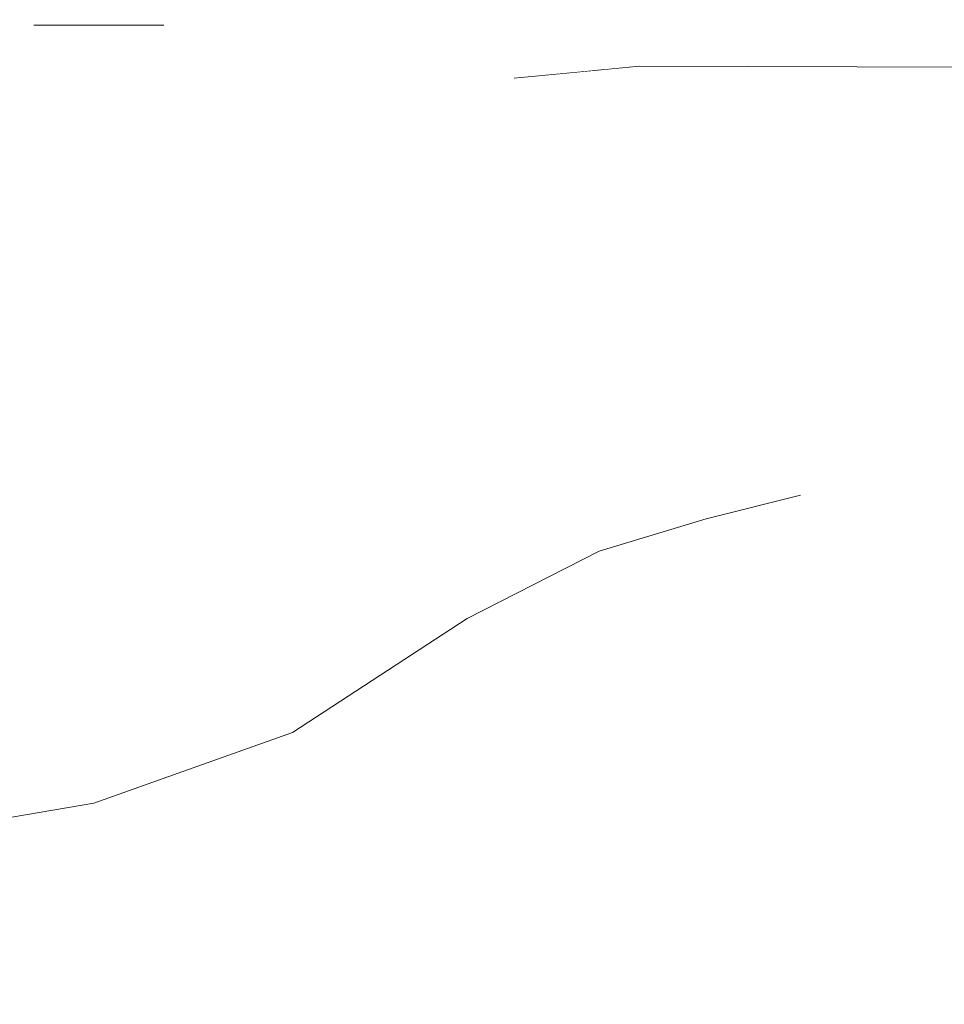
# Model space of a CAD drawing. Header units: millimetres. Extents: x -30280 to 309309, y -17460 to 4378.
# Tile 187 of 256: x 118599 to 118689, y -11023 to -10927. Entities that reach past the tile are written whole.
import ezdxf

# ---------------------------------------------------------------- set-up
doc = ezdxf.new("R2010")
doc.units = ezdxf.units.MM
doc.header["$MEASUREMENT"] = 0
doc.linetypes.add('Wipeout_Contour', pattern=[1000, 0, -1000])
doc.layers.add('P1_PLANTA PRIMERA_3_Nuevo_09_EI_Mobiliari general', color=7, linetype='Continuous')
doc.layers.add('P1_PLANTA PRIMERA_3_Nuevo_09_EI_Mobiliari general_Pluma_Nº__1', color=7, linetype='Continuous', lineweight=5)

msp = doc.modelspace()

# ---------------------------------------------------------------- wipeouts: each hides what was drawn before it
at = {"color": 254, "linetype": 'Wipeout_Contour', "lineweight": 0, "ltscale": 6090697.080901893}
msp.add_wipeout([(118589.212, -11027.931), (118639.448, -11029.671), (118664.152, -11037.586), (118671.283, -11038.478), (118673.744, -11040.659), (118678.617, -11042.22), (118717.211, -11042.22), (118725.816, -11032.662), (118775.153, -11034.371), (118773.162, -11076.05), (119759.211, -11076.05), (119759.211, -10741.05), (118986.326, -10741.05), (118986.247, -10743.617), (119013.336, -10748.448), (119030.929, -10757.924), (119037.304, -10770.868), (119030.752, -10783.813), (119013.029, -10793.289), (118988.884, -10796.757), (118986.669, -10796.438), (118988.935, -10821.774), (118990.456, -10834.946), (118991.78, -10846.322), (118993.016, -10862.864), (118993.704, -10876.221), (118994.025, -10892.716), (118993.454, -10904.992), (118992.689, -10916.954), (118991.245, -10930.133), (118989.595, -10940.406), (118987.786, -10946.912), (118984.051, -10954.751), (118980.952, -10960.477), (118984.968, -11021.577), (118980.366, -11022.047), (118973.537, -11022.119), (118965.893, -11022.047), (118961.249, -11021.903), (118960.547, -11023.723), (118953.724, -11026.758), (118823.445, -11026.758), (118819.752, -11028.382), (118816.115, -11026.758), (118814.878, -11026.758), (118813.269, -11028.961), (118807.686, -11031.577), (118806.173, -11032.576), (118799.078, -11029.847), (118797.834, -11026.758), (118591.88, -11026.758)], dxfattribs=at).dxf.layer = 'P1_PLANTA PRIMERA_3_Nuevo_09_EI_Mobiliari general'

# ---------------------------------------------------------------- next in the draw order: wipeouts: each hides what was drawn before it
at = {"color": 254, "linetype": 'Wipeout_Contour', "lineweight": 0, "ltscale": 952838.74045}
msp.add_wipeout([(118593.42, -10925.672), (118593.138, -10928.143), (118596.885, -10928.617), (118600.612, -10927.336), (118613.293, -10927.336), (118615.301, -10927.341), (118613.619, -10926.257), (118593.467, -10925.259)], dxfattribs=at).dxf.layer = 'P1_PLANTA PRIMERA_3_Nuevo_09_EI_Mobiliari general'
at = {"color": 254, "linetype": 'Wipeout_Contour', "lineweight": 0, "ltscale": 476392.484031}
msp.add_wipeout([(118576.41, -10987.681), (118598.871, -10985.919), (118610.943, -10946.618), (118578.381, -10984.905)], dxfattribs=at).dxf.layer = 'P1_PLANTA PRIMERA_3_Nuevo_09_EI_Mobiliari general'
at = {"color": 254, "linetype": 'Wipeout_Contour', "lineweight": 0, "ltscale": 357916.224587}
msp.add_wipeout([(118606.443, -11003.287), (118896.799, -11007.46), (118887.597, -11003.691)], dxfattribs=at).dxf.layer = 'P1_PLANTA PRIMERA_3_Nuevo_09_EI_Mobiliari general'

# ---------------------------------------------------------------- next in the draw order: wipeouts: each hides what was drawn before it
at = {"color": 254, "linetype": 'Wipeout_Contour', "lineweight": 0, "ltscale": 476795.621689}
msp.add_wipeout([(118613.619, -10926.257), (118615.301, -10927.341), (118762.623, -10927.751), (118796.374, -10926.257)], dxfattribs=at).dxf.layer = 'P1_PLANTA PRIMERA_3_Nuevo_09_EI_Mobiliari general'
at = {"color": 254, "linetype": 'Wipeout_Contour', "lineweight": 0, "ltscale": 714573.327533}
msp.add_wipeout([(118578.381, -10984.905), (118610.943, -10946.618), (118591.158, -10944.255), (118589.661, -10954.279), (118586.971, -10965.694), (118581.703, -10978.933)], dxfattribs=at).dxf.layer = 'P1_PLANTA PRIMERA_3_Nuevo_09_EI_Mobiliari general'
at = {"color": 254, "linetype": 'Wipeout_Contour', "lineweight": 0, "ltscale": 357615.601111}
msp.add_wipeout([(118606.443, -11003.287), (118584.406, -11007.011), (118896.799, -11007.46)], dxfattribs=at).dxf.layer = 'P1_PLANTA PRIMERA_3_Nuevo_09_EI_Mobiliari general'

# ---------------------------------------------------------------- next in the draw order: wipeouts: each hides what was drawn before it
at = {"color": 254, "linetype": 'Wipeout_Contour', "lineweight": 0, "ltscale": 476409.327952}
msp.add_wipeout([(118592.679, -10932.176), (118599.218, -10932.176), (118613.293, -10927.336), (118592.809, -10931.042)], dxfattribs=at).dxf.layer = 'P1_PLANTA PRIMERA_3_Nuevo_09_EI_Mobiliari general'
at = {"color": 254, "linetype": 'Wipeout_Contour', "lineweight": 0, "ltscale": 476428.381378}
msp.add_wipeout([(118591.158, -10944.255), (118610.943, -10946.618), (118619.774, -10935.936), (118591.263, -10943.55)], dxfattribs=at).dxf.layer = 'P1_PLANTA PRIMERA_3_Nuevo_09_EI_Mobiliari general'
at = {"color": 254, "linetype": 'Wipeout_Contour', "lineweight": 0, "ltscale": 357916.086227}
msp.add_wipeout([(118625.844, -10996.394), (118887.597, -11003.691), (118878.892, -10996.754)], dxfattribs=at).dxf.layer = 'P1_PLANTA PRIMERA_3_Nuevo_09_EI_Mobiliari general'
at = {"color": 254, "linetype": 'Wipeout_Contour', "lineweight": 0, "ltscale": 357319.514469}
msp.add_wipeout([(118600.903, -10999.407), (118584.406, -11007.011), (118606.443, -11003.287)], dxfattribs=at).dxf.layer = 'P1_PLANTA PRIMERA_3_Nuevo_09_EI_Mobiliari general'

# ---------------------------------------------------------------- next in the draw order: wipeouts: each hides what was drawn before it
at = {"color": 254, "linetype": 'Wipeout_Contour', "lineweight": 0, "ltscale": 476410.159585}
msp.add_wipeout([(118592.809, -10931.042), (118613.293, -10927.336), (118600.612, -10927.336), (118592.93, -10929.978)], dxfattribs=at).dxf.layer = 'P1_PLANTA PRIMERA_3_Nuevo_09_EI_Mobiliari general'
at = {"color": 254, "linetype": 'Wipeout_Contour', "lineweight": 0, "ltscale": 476415.912299}
msp.add_wipeout([(118591.583, -10941.412), (118591.263, -10943.55), (118619.774, -10935.936), (118599.218, -10932.176)], dxfattribs=at).dxf.layer = 'P1_PLANTA PRIMERA_3_Nuevo_09_EI_Mobiliari general'
at = {"color": 254, "linetype": 'Wipeout_Contour', "lineweight": 0, "ltscale": 357646.377415}
msp.add_wipeout([(118606.443, -11003.287), (118887.597, -11003.691), (118625.844, -10996.394)], dxfattribs=at).dxf.layer = 'P1_PLANTA PRIMERA_3_Nuevo_09_EI_Mobiliari general'
at = {"color": 254, "linetype": 'Wipeout_Contour', "lineweight": 0, "ltscale": 357291.855509}
msp.add_wipeout([(118600.903, -10999.407), (118578.25, -11002.7), (118584.406, -11007.011)], dxfattribs=at).dxf.layer = 'P1_PLANTA PRIMERA_3_Nuevo_09_EI_Mobiliari general'

# ---------------------------------------------------------------- next in the draw order: wipeouts: each hides what was drawn before it
at = {"color": 254, "linetype": 'Wipeout_Contour', "lineweight": 0, "ltscale": 357359.698632}
msp.add_wipeout([(118632.442, -10931.579), (118599.218, -10932.176), (118619.774, -10935.936)], dxfattribs=at).dxf.layer = 'P1_PLANTA PRIMERA_3_Nuevo_09_EI_Mobiliari general'
at = {"color": 254, "linetype": 'Wipeout_Contour', "lineweight": 0, "ltscale": 357913.442087}
msp.add_wipeout([(118870.626, -10985.566), (118642.867, -10985.262), (118878.892, -10996.754)], dxfattribs=at).dxf.layer = 'P1_PLANTA PRIMERA_3_Nuevo_09_EI_Mobiliari general'
at = {"color": 254, "linetype": 'Wipeout_Contour', "lineweight": 0, "ltscale": 357303.612078}
msp.add_wipeout([(118598.098, -10992.974), (118578.25, -11002.7), (118600.903, -10999.407)], dxfattribs=at).dxf.layer = 'P1_PLANTA PRIMERA_3_Nuevo_09_EI_Mobiliari general'
at = {"color": 254, "linetype": 'Wipeout_Contour', "lineweight": 0, "ltscale": 357378.965006}
msp.add_wipeout([(118606.443, -11003.287), (118625.844, -10996.394), (118620.761, -10992.937)], dxfattribs=at).dxf.layer = 'P1_PLANTA PRIMERA_3_Nuevo_09_EI_Mobiliari general'
at = {"color": 254, "linetype": 'Wipeout_Contour', "lineweight": 0, "ltscale": 1788688.056783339}
msp.add_wipeout([(118483.773, -11009.069), (118480.947, -11016.396), (118483.773, -11023.723), (118490.595, -11026.758), (118953.724, -11026.758), (118960.547, -11023.723), (118963.373, -11016.396), (118960.547, -11009.069), (118953.724, -11006.034), (118899.178, -11006.034), (118896.799, -11007.46), (118884.118, -11007.46), (118571.724, -11007.011), (118570.33, -11006.034), (118490.595, -11006.034)], dxfattribs=at).dxf.layer = 'P1_PLANTA PRIMERA_3_Nuevo_09_EI_Mobiliari general'

# ---------------------------------------------------------------- next in the draw order: wipeouts: each hides what was drawn before it
at = {"color": 254, "linetype": 'Wipeout_Contour', "lineweight": 0, "ltscale": 357352.718279}
msp.add_wipeout([(118613.293, -10927.336), (118599.218, -10932.176), (118632.442, -10931.579)], dxfattribs=at).dxf.layer = 'P1_PLANTA PRIMERA_3_Nuevo_09_EI_Mobiliari general'
at = {"color": 254, "linetype": 'Wipeout_Contour', "lineweight": 0, "ltscale": 357354.892679}
msp.add_wipeout([(118620.761, -10992.937), (118600.903, -10999.407), (118606.443, -11003.287)], dxfattribs=at).dxf.layer = 'P1_PLANTA PRIMERA_3_Nuevo_09_EI_Mobiliari general'

# ---------------------------------------------------------------- next in the draw order: linework, layer by layer
at = {"layer": 'P1_PLANTA PRIMERA_3_Nuevo_09_EI_Mobiliari general_Pluma_Nº__1', "color": 7, "linetype": 'Continuous', "lineweight": 5}
for p in [(118584.406, -11007.011), (118606.443, -11003.287)]:
    msp.add_line(p, (118606.443, -11003.287), dxfattribs=at)

# ---------------------------------------------------------------- next in the draw order: wipeouts: each hides what was drawn before it
at = {"color": 254, "linetype": 'Wipeout_Contour', "lineweight": 0, "ltscale": 595913.234688}
msp.add_wipeout([(118838.669, -10931.795), (118613.293, -10927.336), (118632.442, -10931.579), (118656.436, -10931.646), (118659.702, -10931.333)], dxfattribs=at).dxf.layer = 'P1_PLANTA PRIMERA_3_Nuevo_09_EI_Mobiliari general'
at = {"color": 254, "linetype": 'Wipeout_Contour', "lineweight": 0, "ltscale": 357364.394298}
msp.add_wipeout([(118600.903, -10999.407), (118620.761, -10992.937), (118618.077, -10987.205)], dxfattribs=at).dxf.layer = 'P1_PLANTA PRIMERA_3_Nuevo_09_EI_Mobiliari general'

# ---------------------------------------------------------------- next in the draw order: wipeouts: each hides what was drawn before it
at = {"color": 254, "linetype": 'Wipeout_Contour', "lineweight": 0, "ltscale": 715876.532209}
msp.add_wipeout([(118613.293, -10927.336), (118838.669, -10931.795), (118843.805, -10931.808), (118846.475, -10931.949), (118859.683, -10932.211), (118865.783, -10928.038)], dxfattribs=at).dxf.layer = 'P1_PLANTA PRIMERA_3_Nuevo_09_EI_Mobiliari general'
at = {"color": 254, "linetype": 'Wipeout_Contour', "lineweight": 0, "ltscale": 357342.553241}
msp.add_wipeout([(118618.077, -10987.205), (118598.098, -10992.974), (118600.903, -10999.407)], dxfattribs=at).dxf.layer = 'P1_PLANTA PRIMERA_3_Nuevo_09_EI_Mobiliari general'

# ---------------------------------------------------------------- next in the draw order: linework, layer by layer
at = {"layer": 'P1_PLANTA PRIMERA_3_Nuevo_09_EI_Mobiliari general_Pluma_Nº__1', "color": 7, "linetype": 'Continuous', "lineweight": 5}
msp.add_line((118600.612, -10927.336), (118613.293, -10927.336), dxfattribs=at)

# ---------------------------------------------------------------- next in the draw order: wipeouts: each hides what was drawn before it
at = {"color": 254, "linetype": 'Wipeout_Contour', "lineweight": 0, "ltscale": 357357.639013}
msp.add_wipeout([(118598.098, -10992.974), (118618.077, -10987.205), (118618.596, -10980.92)], dxfattribs=at).dxf.layer = 'P1_PLANTA PRIMERA_3_Nuevo_09_EI_Mobiliari general'

# ---------------------------------------------------------------- next in the draw order: wipeouts: each hides what was drawn before it
at = {"color": 254, "linetype": 'Wipeout_Contour', "lineweight": 0, "ltscale": 357339.31983}
msp.add_wipeout([(118618.596, -10980.92), (118598.871, -10985.919), (118598.098, -10992.974)], dxfattribs=at).dxf.layer = 'P1_PLANTA PRIMERA_3_Nuevo_09_EI_Mobiliari general'

# ---------------------------------------------------------------- next in the draw order: wipeouts: each hides what was drawn before it
at = {"color": 254, "linetype": 'Wipeout_Contour', "lineweight": 0, "ltscale": 357364.655741}
msp.add_wipeout([(118598.871, -10985.919), (118618.596, -10980.92), (118628.481, -10945.905)], dxfattribs=at).dxf.layer = 'P1_PLANTA PRIMERA_3_Nuevo_09_EI_Mobiliari general'

# ---------------------------------------------------------------- next in the draw order: wipeouts: each hides what was drawn before it
at = {"color": 254, "linetype": 'Wipeout_Contour', "lineweight": 0, "ltscale": 357354.056264}
msp.add_wipeout([(118628.481, -10945.905), (118610.943, -10946.618), (118598.871, -10985.919)], dxfattribs=at).dxf.layer = 'P1_PLANTA PRIMERA_3_Nuevo_09_EI_Mobiliari general'

# ---------------------------------------------------------------- next in the draw order: wipeouts: each hides what was drawn before it
at = {"color": 254, "linetype": 'Wipeout_Contour', "lineweight": 0, "ltscale": 357386.42974}
msp.add_wipeout([(118610.943, -10946.618), (118628.481, -10945.905), (118636.163, -10936.387)], dxfattribs=at).dxf.layer = 'P1_PLANTA PRIMERA_3_Nuevo_09_EI_Mobiliari general'
at = {"color": 254, "linetype": 'Wipeout_Contour', "lineweight": 0, "ltscale": 357671.680287}
msp.add_wipeout([(118625.844, -10996.394), (118878.892, -10996.754), (118642.867, -10985.262)], dxfattribs=at).dxf.layer = 'P1_PLANTA PRIMERA_3_Nuevo_09_EI_Mobiliari general'

# ---------------------------------------------------------------- next in the draw order: wipeouts: each hides what was drawn before it
at = {"color": 254, "linetype": 'Wipeout_Contour', "lineweight": 0, "ltscale": 357377.105821}
msp.add_wipeout([(118636.163, -10936.387), (118619.774, -10935.936), (118610.943, -10946.618)], dxfattribs=at).dxf.layer = 'P1_PLANTA PRIMERA_3_Nuevo_09_EI_Mobiliari general'
at = {"color": 254, "linetype": 'Wipeout_Contour', "lineweight": 0, "ltscale": 357905.943595}
msp.add_wipeout([(118870.626, -10985.566), (118860.731, -10978.935), (118655.744, -10978.671)], dxfattribs=at).dxf.layer = 'P1_PLANTA PRIMERA_3_Nuevo_09_EI_Mobiliari general'
at = {"color": 254, "linetype": 'Wipeout_Contour', "lineweight": 0, "ltscale": 357429.913265}
msp.add_wipeout([(118625.844, -10996.394), (118642.868, -10985.262), (118638.152, -10982.344)], dxfattribs=at).dxf.layer = 'P1_PLANTA PRIMERA_3_Nuevo_09_EI_Mobiliari general'

# ---------------------------------------------------------------- next in the draw order: wipeouts: each hides what was drawn before it
at = {"color": 254, "linetype": 'Wipeout_Contour', "lineweight": 0, "ltscale": 357412.004713}
msp.add_wipeout([(118619.774, -10935.936), (118636.163, -10936.387), (118647.456, -10932.505)], dxfattribs=at).dxf.layer = 'P1_PLANTA PRIMERA_3_Nuevo_09_EI_Mobiliari general'
at = {"color": 254, "linetype": 'Wipeout_Contour', "lineweight": 0, "ltscale": 357409.088099}
msp.add_wipeout([(118638.152, -10982.344), (118620.761, -10992.937), (118625.844, -10996.394)], dxfattribs=at).dxf.layer = 'P1_PLANTA PRIMERA_3_Nuevo_09_EI_Mobiliari general'

# ---------------------------------------------------------------- next in the draw order: linework, layer by layer
at = {"layer": 'P1_PLANTA PRIMERA_3_Nuevo_09_EI_Mobiliari general_Pluma_Nº__1', "color": 7, "linetype": 'Continuous', "lineweight": 5}
for p in [(118606.443, -11003.287), (118625.844, -10996.394)]:
    msp.add_line(p, (118625.844, -10996.394), dxfattribs=at)

# ---------------------------------------------------------------- next in the draw order: wipeouts: each hides what was drawn before it
at = {"color": 254, "linetype": 'Wipeout_Contour', "lineweight": 0, "ltscale": 357407.930261}
msp.add_wipeout([(118647.456, -10932.505), (118632.442, -10931.579), (118619.774, -10935.936)], dxfattribs=at).dxf.layer = 'P1_PLANTA PRIMERA_3_Nuevo_09_EI_Mobiliari general'
at = {"color": 254, "linetype": 'Wipeout_Contour', "lineweight": 0, "ltscale": 357416.368343}
msp.add_wipeout([(118620.761, -10992.937), (118638.152, -10982.344), (118635.501, -10977.506)], dxfattribs=at).dxf.layer = 'P1_PLANTA PRIMERA_3_Nuevo_09_EI_Mobiliari general'

# ---------------------------------------------------------------- next in the draw order: wipeouts: each hides what was drawn before it
at = {"color": 254, "linetype": 'Wipeout_Contour', "lineweight": 0, "ltscale": 357442.922894}
msp.add_wipeout([(118632.442, -10931.579), (118647.456, -10932.505), (118655.499, -10931.735)], dxfattribs=at).dxf.layer = 'P1_PLANTA PRIMERA_3_Nuevo_09_EI_Mobiliari general'
at = {"color": 254, "linetype": 'Wipeout_Contour', "lineweight": 0, "ltscale": 357397.546703}
msp.add_wipeout([(118635.501, -10977.506), (118618.077, -10987.205), (118620.761, -10992.937)], dxfattribs=at).dxf.layer = 'P1_PLANTA PRIMERA_3_Nuevo_09_EI_Mobiliari general'

# ---------------------------------------------------------------- next in the draw order: wipeouts: each hides what was drawn before it
at = {"color": 254, "linetype": 'Wipeout_Contour', "lineweight": 0, "ltscale": 357409.665608}
msp.add_wipeout([(118618.077, -10987.205), (118635.501, -10977.506), (118635.711, -10972.2)], dxfattribs=at).dxf.layer = 'P1_PLANTA PRIMERA_3_Nuevo_09_EI_Mobiliari general'

# ---------------------------------------------------------------- next in the draw order: wipeouts: each hides what was drawn before it
at = {"color": 254, "linetype": 'Wipeout_Contour', "lineweight": 0, "ltscale": 357394.123042}
msp.add_wipeout([(118635.711, -10972.2), (118618.596, -10980.92), (118618.077, -10987.205)], dxfattribs=at).dxf.layer = 'P1_PLANTA PRIMERA_3_Nuevo_09_EI_Mobiliari general'

# ---------------------------------------------------------------- next in the draw order: wipeouts: each hides what was drawn before it
at = {"color": 254, "linetype": 'Wipeout_Contour', "lineweight": 0, "ltscale": 357414.366298}
msp.add_wipeout([(118618.596, -10980.92), (118635.711, -10972.2), (118643.174, -10942.644)], dxfattribs=at).dxf.layer = 'P1_PLANTA PRIMERA_3_Nuevo_09_EI_Mobiliari general'

# ---------------------------------------------------------------- next in the draw order: wipeouts: each hides what was drawn before it
at = {"color": 254, "linetype": 'Wipeout_Contour', "lineweight": 0, "ltscale": 357404.977973}
msp.add_wipeout([(118643.174, -10942.644), (118628.481, -10945.905), (118618.596, -10980.92)], dxfattribs=at).dxf.layer = 'P1_PLANTA PRIMERA_3_Nuevo_09_EI_Mobiliari general'

# ---------------------------------------------------------------- next in the draw order: wipeouts: each hides what was drawn before it
at = {"color": 254, "linetype": 'Wipeout_Contour', "lineweight": 0, "ltscale": 357431.4572}
msp.add_wipeout([(118628.481, -10945.905), (118643.174, -10942.644), (118649.698, -10934.61)], dxfattribs=at).dxf.layer = 'P1_PLANTA PRIMERA_3_Nuevo_09_EI_Mobiliari general'
at = {"color": 254, "linetype": 'Wipeout_Contour', "lineweight": 0, "ltscale": 357690.566679}
msp.add_wipeout([(118655.744, -10978.671), (118642.867, -10985.262), (118870.626, -10985.566)], dxfattribs=at).dxf.layer = 'P1_PLANTA PRIMERA_3_Nuevo_09_EI_Mobiliari general'

# ---------------------------------------------------------------- next in the draw order: wipeouts: each hides what was drawn before it
at = {"color": 254, "linetype": 'Wipeout_Contour', "lineweight": 0, "ltscale": 357424.179342}
msp.add_wipeout([(118649.698, -10934.61), (118636.163, -10936.387), (118628.481, -10945.905)], dxfattribs=at).dxf.layer = 'P1_PLANTA PRIMERA_3_Nuevo_09_EI_Mobiliari general'
at = {"color": 254, "linetype": 'Wipeout_Contour', "lineweight": 0, "ltscale": 357895.334454}
msp.add_wipeout([(118860.731, -10978.935), (118850.697, -10975.752), (118666.209, -10975.514)], dxfattribs=at).dxf.layer = 'P1_PLANTA PRIMERA_3_Nuevo_09_EI_Mobiliari general'
at = {"color": 254, "linetype": 'Wipeout_Contour', "lineweight": 0, "ltscale": 357470.791292}
msp.add_wipeout([(118642.868, -10985.262), (118655.744, -10978.671), (118651.457, -10976.141)], dxfattribs=at).dxf.layer = 'P1_PLANTA PRIMERA_3_Nuevo_09_EI_Mobiliari general'

# ---------------------------------------------------------------- next in the draw order: wipeouts: each hides what was drawn before it
at = {"color": 254, "linetype": 'Wipeout_Contour', "lineweight": 0, "ltscale": 357453.763915}
msp.add_wipeout([(118636.163, -10936.387), (118649.698, -10934.61), (118659.702, -10931.333)], dxfattribs=at).dxf.layer = 'P1_PLANTA PRIMERA_3_Nuevo_09_EI_Mobiliari general'
at = {"color": 254, "linetype": 'Wipeout_Contour', "lineweight": 0, "ltscale": 357702.449562}
msp.add_wipeout([(118666.209, -10975.514), (118655.744, -10978.671), (118860.731, -10978.935)], dxfattribs=at).dxf.layer = 'P1_PLANTA PRIMERA_3_Nuevo_09_EI_Mobiliari general'
at = {"color": 254, "linetype": 'Wipeout_Contour', "lineweight": 0, "ltscale": 357453.960653}
msp.add_wipeout([(118651.457, -10976.141), (118638.152, -10982.344), (118642.868, -10985.262)], dxfattribs=at).dxf.layer = 'P1_PLANTA PRIMERA_3_Nuevo_09_EI_Mobiliari general'

# ---------------------------------------------------------------- next in the draw order: linework, layer by layer
at = {"layer": 'P1_PLANTA PRIMERA_3_Nuevo_09_EI_Mobiliari general_Pluma_Nº__1', "color": 7, "linetype": 'Continuous', "lineweight": 5}
for p in [(118625.844, -10996.394), (118642.867, -10985.262)]:
    msp.add_line(p, (118642.868, -10985.262), dxfattribs=at)

# ---------------------------------------------------------------- next in the draw order: wipeouts: each hides what was drawn before it
at = {"color": 254, "linetype": 'Wipeout_Contour', "lineweight": 0, "ltscale": 357451.394419}
msp.add_wipeout([(118659.702, -10931.333), (118647.456, -10932.505), (118636.163, -10936.387)], dxfattribs=at).dxf.layer = 'P1_PLANTA PRIMERA_3_Nuevo_09_EI_Mobiliari general'
at = {"color": 254, "linetype": 'Wipeout_Contour', "lineweight": 0, "ltscale": 357458.357585}
msp.add_wipeout([(118638.152, -10982.344), (118651.457, -10976.141), (118649.002, -10971.947)], dxfattribs=at).dxf.layer = 'P1_PLANTA PRIMERA_3_Nuevo_09_EI_Mobiliari general'
at = {"color": 254, "linetype": 'Wipeout_Contour', "lineweight": 0, "ltscale": 357503.763544}
msp.add_wipeout([(118655.744, -10978.671), (118666.209, -10975.514), (118662.351, -10973.237)], dxfattribs=at).dxf.layer = 'P1_PLANTA PRIMERA_3_Nuevo_09_EI_Mobiliari general'
at = {"color": 254, "linetype": 'Wipeout_Contour', "lineweight": 0, "ltscale": 357884.586361}
msp.add_wipeout([(118850.697, -10975.752), (118841.451, -10973.437), (118675.412, -10973.224)], dxfattribs=at).dxf.layer = 'P1_PLANTA PRIMERA_3_Nuevo_09_EI_Mobiliari general'

# ---------------------------------------------------------------- next in the draw order: wipeouts: each hides what was drawn before it
at = {"color": 254, "linetype": 'Wipeout_Contour', "lineweight": 0, "ltscale": 357443.223111}
msp.add_wipeout([(118649.002, -10971.947), (118635.501, -10977.506), (118638.152, -10982.344)], dxfattribs=at).dxf.layer = 'P1_PLANTA PRIMERA_3_Nuevo_09_EI_Mobiliari general'
at = {"color": 254, "linetype": 'Wipeout_Contour', "lineweight": 0, "ltscale": 357489.38}
msp.add_wipeout([(118662.351, -10973.237), (118651.457, -10976.141), (118655.744, -10978.671)], dxfattribs=at).dxf.layer = 'P1_PLANTA PRIMERA_3_Nuevo_09_EI_Mobiliari general'
at = {"color": 254, "linetype": 'Wipeout_Contour', "lineweight": 0, "ltscale": 357711.247797}
msp.add_wipeout([(118675.412, -10973.224), (118666.209, -10975.514), (118850.697, -10975.752)], dxfattribs=at).dxf.layer = 'P1_PLANTA PRIMERA_3_Nuevo_09_EI_Mobiliari general'

# ---------------------------------------------------------------- next in the draw order: linework, layer by layer
at = {"layer": 'P1_PLANTA PRIMERA_3_Nuevo_09_EI_Mobiliari general_Pluma_Nº__1', "color": 7, "linetype": 'Continuous', "lineweight": 5}
for p in [(118642.868, -10985.262), (118655.744, -10978.671)]:
    msp.add_line(p, (118655.744, -10978.671), dxfattribs=at)

# ---------------------------------------------------------------- next in the draw order: wipeouts: each hides what was drawn before it
at = {"color": 254, "linetype": 'Wipeout_Contour', "lineweight": 0, "ltscale": 357451.959086}
msp.add_wipeout([(118635.501, -10977.506), (118649.002, -10971.947), (118649.115, -10967.347)], dxfattribs=at).dxf.layer = 'P1_PLANTA PRIMERA_3_Nuevo_09_EI_Mobiliari general'
at = {"color": 254, "linetype": 'Wipeout_Contour', "lineweight": 0, "ltscale": 357532.217576}
msp.add_wipeout([(118666.209, -10975.514), (118675.412, -10973.224), (118671.94, -10971.174)], dxfattribs=at).dxf.layer = 'P1_PLANTA PRIMERA_3_Nuevo_09_EI_Mobiliari general'

# ---------------------------------------------------------------- next in the draw order: wipeouts: each hides what was drawn before it
at = {"color": 254, "linetype": 'Wipeout_Contour', "lineweight": 0, "ltscale": 357439.722302}
msp.add_wipeout([(118649.115, -10967.347), (118635.711, -10972.2), (118635.501, -10977.506)], dxfattribs=at).dxf.layer = 'P1_PLANTA PRIMERA_3_Nuevo_09_EI_Mobiliari general'

# ---------------------------------------------------------------- next in the draw order: wipeouts: each hides what was drawn before it
at = {"color": 254, "linetype": 'Wipeout_Contour', "lineweight": 0, "ltscale": 357455.623108}
msp.add_wipeout([(118635.711, -10972.2), (118649.115, -10967.347), (118655.406, -10941.721)], dxfattribs=at).dxf.layer = 'P1_PLANTA PRIMERA_3_Nuevo_09_EI_Mobiliari general'

# ---------------------------------------------------------------- next in the draw order: wipeouts: each hides what was drawn before it
at = {"color": 254, "linetype": 'Wipeout_Contour', "lineweight": 0, "ltscale": 357447.661965}
msp.add_wipeout([(118655.406, -10941.721), (118643.174, -10942.644), (118635.711, -10972.2)], dxfattribs=at).dxf.layer = 'P1_PLANTA PRIMERA_3_Nuevo_09_EI_Mobiliari general'

# ---------------------------------------------------------------- next in the draw order: wipeouts: each hides what was drawn before it
at = {"color": 254, "linetype": 'Wipeout_Contour', "lineweight": 0, "ltscale": 357469.341786}
msp.add_wipeout([(118643.174, -10942.644), (118655.406, -10941.721), (118661.162, -10934.756)], dxfattribs=at).dxf.layer = 'P1_PLANTA PRIMERA_3_Nuevo_09_EI_Mobiliari general'
at = {"color": 254, "linetype": 'Wipeout_Contour', "lineweight": 0, "ltscale": 357492.51146}
msp.add_wipeout([(118651.457, -10976.141), (118662.351, -10973.237), (118660.141, -10969.462)], dxfattribs=at).dxf.layer = 'P1_PLANTA PRIMERA_3_Nuevo_09_EI_Mobiliari general'

# ---------------------------------------------------------------- next in the draw order: wipeouts: each hides what was drawn before it
at = {"color": 254, "linetype": 'Wipeout_Contour', "lineweight": 0, "ltscale": 357463.241284}
msp.add_wipeout([(118661.162, -10934.756), (118649.698, -10934.61), (118643.174, -10942.644)], dxfattribs=at).dxf.layer = 'P1_PLANTA PRIMERA_3_Nuevo_09_EI_Mobiliari general'
at = {"color": 254, "linetype": 'Wipeout_Contour', "lineweight": 0, "ltscale": 357479.656877}
msp.add_wipeout([(118660.141, -10969.462), (118649.002, -10971.947), (118651.457, -10976.141)], dxfattribs=at).dxf.layer = 'P1_PLANTA PRIMERA_3_Nuevo_09_EI_Mobiliari general'
at = {"color": 254, "linetype": 'Wipeout_Contour', "lineweight": 0, "ltscale": 357519.433322}
msp.add_wipeout([(118671.94, -10971.174), (118662.351, -10973.237), (118666.209, -10975.514)], dxfattribs=at).dxf.layer = 'P1_PLANTA PRIMERA_3_Nuevo_09_EI_Mobiliari general'

# ---------------------------------------------------------------- next in the draw order: linework, layer by layer
at = {"layer": 'P1_PLANTA PRIMERA_3_Nuevo_09_EI_Mobiliari general_Pluma_Nº__1', "color": 7, "linetype": 'Continuous', "lineweight": 5}
for p, q in [((118655.744, -10978.671), (118666.209, -10975.515)), ((118666.209, -10975.514), (118666.209, -10975.514))]:
    msp.add_line(p, q, dxfattribs=at)

# ---------------------------------------------------------------- next in the draw order: wipeouts: each hides what was drawn before it
at = {"color": 254, "linetype": 'Wipeout_Contour', "lineweight": 0, "ltscale": 357488.975237}
msp.add_wipeout([(118649.698, -10934.61), (118661.162, -10934.756), (118670.119, -10931.915)], dxfattribs=at).dxf.layer = 'P1_PLANTA PRIMERA_3_Nuevo_09_EI_Mobiliari general'
at = {"color": 254, "linetype": 'Wipeout_Contour', "lineweight": 0, "ltscale": 357486.665004}
msp.add_wipeout([(118649.002, -10971.947), (118660.141, -10969.462), (118660.243, -10965.322)], dxfattribs=at).dxf.layer = 'P1_PLANTA PRIMERA_3_Nuevo_09_EI_Mobiliari general'

# ---------------------------------------------------------------- next in the draw order: wipeouts: each hides what was drawn before it
at = {"color": 254, "linetype": 'Wipeout_Contour', "lineweight": 0, "ltscale": 357487.20795}
msp.add_wipeout([(118670.119, -10931.915), (118659.702, -10931.333), (118649.698, -10934.61)], dxfattribs=at).dxf.layer = 'P1_PLANTA PRIMERA_3_Nuevo_09_EI_Mobiliari general'
at = {"color": 254, "linetype": 'Wipeout_Contour', "lineweight": 0, "ltscale": 357476.438218}
msp.add_wipeout([(118660.243, -10965.322), (118649.115, -10967.347), (118649.002, -10971.947)], dxfattribs=at).dxf.layer = 'P1_PLANTA PRIMERA_3_Nuevo_09_EI_Mobiliari general'

# ---------------------------------------------------------------- next in the draw order: wipeouts: each hides what was drawn before it
at = {"color": 254, "linetype": 'Wipeout_Contour', "lineweight": 0, "ltscale": 357672.801198}
msp.add_wipeout([(118659.702, -10931.333), (118670.119, -10931.915), (118835.818, -10932.327)], dxfattribs=at).dxf.layer = 'P1_PLANTA PRIMERA_3_Nuevo_09_EI_Mobiliari general'
at = {"color": 254, "linetype": 'Wipeout_Contour', "lineweight": 0, "ltscale": 357489.94632}
msp.add_wipeout([(118649.115, -10967.347), (118660.243, -10965.322), (118665.905, -10942.259)], dxfattribs=at).dxf.layer = 'P1_PLANTA PRIMERA_3_Nuevo_09_EI_Mobiliari general'

# ---------------------------------------------------------------- next in the draw order: wipeouts: each hides what was drawn before it
at = {"color": 254, "linetype": 'Wipeout_Contour', "lineweight": 0, "ltscale": 357844.842461}
msp.add_wipeout([(118843.805, -10931.808), (118659.702, -10931.333), (118835.818, -10932.327)], dxfattribs=at).dxf.layer = 'P1_PLANTA PRIMERA_3_Nuevo_09_EI_Mobiliari general'
at = {"color": 254, "linetype": 'Wipeout_Contour', "lineweight": 0, "ltscale": 357483.165144}
msp.add_wipeout([(118665.905, -10942.259), (118655.406, -10941.721), (118649.115, -10967.347)], dxfattribs=at).dxf.layer = 'P1_PLANTA PRIMERA_3_Nuevo_09_EI_Mobiliari general'

# ---------------------------------------------------------------- next in the draw order: linework, layer by layer
at = {"layer": 'P1_PLANTA PRIMERA_3_Nuevo_09_EI_Mobiliari general_Pluma_Nº__1', "color": 7, "linetype": 'Continuous', "lineweight": 5}
msp.add_line((118647.455, -10932.505), (118659.703, -10931.333), dxfattribs=at)

# ---------------------------------------------------------------- next in the draw order: wipeouts: each hides what was drawn before it
at = {"color": 254, "linetype": 'Wipeout_Contour', "lineweight": 0, "ltscale": 357501.949224}
msp.add_wipeout([(118655.406, -10941.721), (118665.905, -10942.259), (118671.085, -10935.99)], dxfattribs=at).dxf.layer = 'P1_PLANTA PRIMERA_3_Nuevo_09_EI_Mobiliari general'
at = {"color": 254, "linetype": 'Wipeout_Contour', "lineweight": 0, "ltscale": 357522.072009}
msp.add_wipeout([(118662.351, -10973.237), (118671.94, -10971.174), (118669.951, -10967.777)], dxfattribs=at).dxf.layer = 'P1_PLANTA PRIMERA_3_Nuevo_09_EI_Mobiliari general'

# ---------------------------------------------------------------- next in the draw order: wipeouts: each hides what was drawn before it
at = {"color": 254, "linetype": 'Wipeout_Contour', "lineweight": 0, "ltscale": 357496.771203}
msp.add_wipeout([(118671.085, -10935.99), (118661.162, -10934.756), (118655.406, -10941.721)], dxfattribs=at).dxf.layer = 'P1_PLANTA PRIMERA_3_Nuevo_09_EI_Mobiliari general'
at = {"color": 254, "linetype": 'Wipeout_Contour', "lineweight": 0, "ltscale": 357510.702097}
msp.add_wipeout([(118669.951, -10967.777), (118660.141, -10969.462), (118662.351, -10973.237)], dxfattribs=at).dxf.layer = 'P1_PLANTA PRIMERA_3_Nuevo_09_EI_Mobiliari general'

# ---------------------------------------------------------------- next in the draw order: wipeouts: each hides what was drawn before it
at = {"color": 254, "linetype": 'Wipeout_Contour', "lineweight": 0, "ltscale": 357519.497804}
msp.add_wipeout([(118661.162, -10934.756), (118671.085, -10935.99), (118679.147, -10933.434)], dxfattribs=at).dxf.layer = 'P1_PLANTA PRIMERA_3_Nuevo_09_EI_Mobiliari general'
at = {"color": 254, "linetype": 'Wipeout_Contour', "lineweight": 0, "ltscale": 357516.787967}
msp.add_wipeout([(118660.141, -10969.462), (118669.951, -10967.777), (118670.042, -10964.051)], dxfattribs=at).dxf.layer = 'P1_PLANTA PRIMERA_3_Nuevo_09_EI_Mobiliari general'

# ---------------------------------------------------------------- next in the draw order: wipeouts: each hides what was drawn before it
at = {"color": 254, "linetype": 'Wipeout_Contour', "lineweight": 0, "ltscale": 357518.216733}
msp.add_wipeout([(118679.147, -10933.434), (118670.119, -10931.915), (118661.162, -10934.756)], dxfattribs=at).dxf.layer = 'P1_PLANTA PRIMERA_3_Nuevo_09_EI_Mobiliari general'
at = {"color": 254, "linetype": 'Wipeout_Contour', "lineweight": 0, "ltscale": 357507.829874}
msp.add_wipeout([(118670.042, -10964.051), (118660.243, -10965.322), (118660.141, -10969.462)], dxfattribs=at).dxf.layer = 'P1_PLANTA PRIMERA_3_Nuevo_09_EI_Mobiliari general'

# ---------------------------------------------------------------- next in the draw order: wipeouts: each hides what was drawn before it
at = {"color": 254, "linetype": 'Wipeout_Contour', "lineweight": 0, "ltscale": 357685.002742}
msp.add_wipeout([(118670.119, -10931.915), (118679.147, -10933.434), (118828.276, -10933.804)], dxfattribs=at).dxf.layer = 'P1_PLANTA PRIMERA_3_Nuevo_09_EI_Mobiliari general'
at = {"color": 254, "linetype": 'Wipeout_Contour', "lineweight": 0, "ltscale": 357519.777824}
msp.add_wipeout([(118660.243, -10965.322), (118670.042, -10964.051), (118675.138, -10943.294)], dxfattribs=at).dxf.layer = 'P1_PLANTA PRIMERA_3_Nuevo_09_EI_Mobiliari general'

# ---------------------------------------------------------------- next in the draw order: wipeouts: each hides what was drawn before it
at = {"color": 254, "linetype": 'Wipeout_Contour', "lineweight": 0, "ltscale": 357839.965861}
msp.add_wipeout([(118828.276, -10933.804), (118835.818, -10932.327), (118670.119, -10931.915)], dxfattribs=at).dxf.layer = 'P1_PLANTA PRIMERA_3_Nuevo_09_EI_Mobiliari general'
at = {"color": 254, "linetype": 'Wipeout_Contour', "lineweight": 0, "ltscale": 357513.849325}
msp.add_wipeout([(118675.138, -10943.294), (118665.905, -10942.259), (118660.243, -10965.322)], dxfattribs=at).dxf.layer = 'P1_PLANTA PRIMERA_3_Nuevo_09_EI_Mobiliari general'

# ---------------------------------------------------------------- next in the draw order: linework, layer by layer
at = {"layer": 'P1_PLANTA PRIMERA_3_Nuevo_09_EI_Mobiliari general_Pluma_Nº__1', "color": 7, "linetype": 'Continuous', "lineweight": 5}
msp.add_line((118659.703, -10931.333), (118843.805, -10931.808), dxfattribs=at)

# ---------------------------------------------------------------- next in the draw order: wipeouts: each hides what was drawn before it
at = {"color": 254, "linetype": 'Wipeout_Contour', "lineweight": 0, "ltscale": 357530.569377}
msp.add_wipeout([(118665.905, -10942.259), (118675.138, -10943.294), (118679.801, -10937.652)], dxfattribs=at).dxf.layer = 'P1_PLANTA PRIMERA_3_Nuevo_09_EI_Mobiliari general'

# ---------------------------------------------------------------- next in the draw order: wipeouts: each hides what was drawn before it
at = {"color": 254, "linetype": 'Wipeout_Contour', "lineweight": 0, "ltscale": 357526.102884}
msp.add_wipeout([(118679.801, -10937.652), (118671.085, -10935.99), (118665.905, -10942.259)], dxfattribs=at).dxf.layer = 'P1_PLANTA PRIMERA_3_Nuevo_09_EI_Mobiliari general'

# ---------------------------------------------------------------- next in the draw order: wipeouts: each hides what was drawn before it
at = {"color": 254, "linetype": 'Wipeout_Contour', "lineweight": 0, "ltscale": 357546.359064}
msp.add_wipeout([(118671.085, -10935.99), (118679.801, -10937.652), (118687.056, -10935.351)], dxfattribs=at).dxf.layer = 'P1_PLANTA PRIMERA_3_Nuevo_09_EI_Mobiliari general'

# ---------------------------------------------------------------- next in the draw order: wipeouts: each hides what was drawn before it
at = {"color": 254, "linetype": 'Wipeout_Contour', "lineweight": 0, "ltscale": 357545.404739}
msp.add_wipeout([(118687.056, -10935.351), (118679.147, -10933.434), (118671.085, -10935.99)], dxfattribs=at).dxf.layer = 'P1_PLANTA PRIMERA_3_Nuevo_09_EI_Mobiliari general'

# ---------------------------------------------------------------- next in the draw order: wipeouts: each hides what was drawn before it
at = {"color": 254, "linetype": 'Wipeout_Contour', "lineweight": 0, "ltscale": 357695.386927}
msp.add_wipeout([(118679.147, -10933.434), (118687.056, -10935.351), (118821.272, -10935.685)], dxfattribs=at).dxf.layer = 'P1_PLANTA PRIMERA_3_Nuevo_09_EI_Mobiliari general'

# ---------------------------------------------------------------- next in the draw order: wipeouts: each hides what was drawn before it
at = {"color": 254, "linetype": 'Wipeout_Contour', "lineweight": 0, "ltscale": 357834.913729}
msp.add_wipeout([(118821.272, -10935.685), (118828.276, -10933.804), (118679.147, -10933.434)], dxfattribs=at).dxf.layer = 'P1_PLANTA PRIMERA_3_Nuevo_09_EI_Mobiliari general'

# ---------------------------------------------------------------- next in the draw order: wipeouts: each hides what was drawn before it
at = {"color": 254, "linetype": 'Wipeout_Contour', "lineweight": 0, "ltscale": 1788987.841702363}
msp.add_wipeout([(118670.042, -10964.051), (118669.951, -10967.777), (118671.94, -10971.174), (118675.412, -10973.224), (118841.451, -10973.437), (118844.857, -10971.51), (118846.453, -10968.021), (118845.733, -10964.08), (118836.505, -10943.217), (118832.59, -10938.668), (118827.164, -10935.984), (118821.272, -10935.685), (118687.056, -10935.351), (118679.801, -10937.652), (118675.138, -10943.294)], dxfattribs=at).dxf.layer = 'P1_PLANTA PRIMERA_3_Nuevo_09_EI_Mobiliari general'

# ---------------------------------------------------------------- next in the draw order: linework, layer by layer
at = {"layer": 'P1_PLANTA PRIMERA_3_Nuevo_09_EI_Mobiliari general_Pluma_Nº__1', "color": 7, "linetype": 'Continuous', "lineweight": 5}
msp.add_line((118666.209, -10975.515), (118675.412, -10973.223), dxfattribs=at)

doc.saveas('drawing.dxf')
